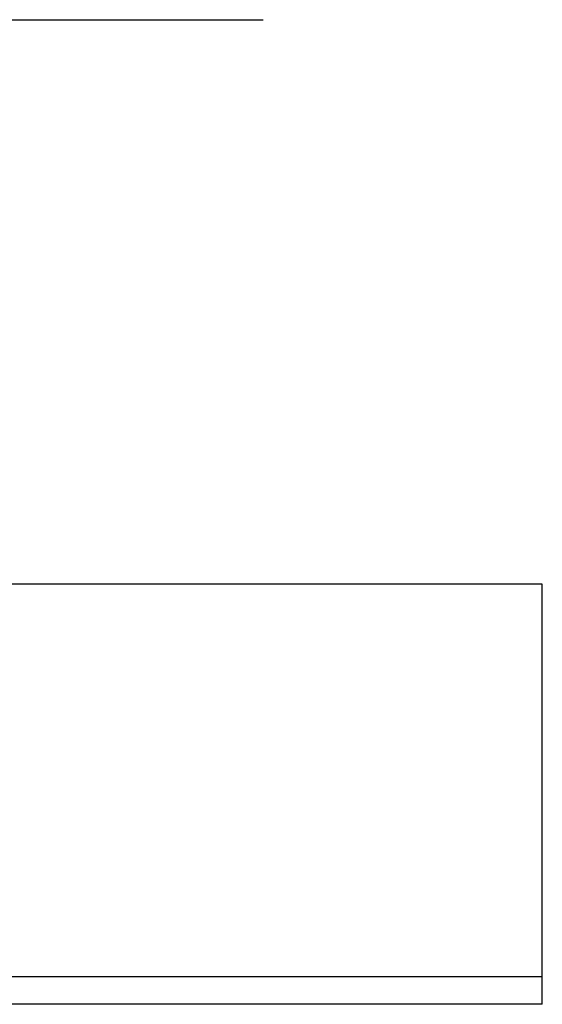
# Model space of a CAD drawing. Header units: millimetres. Extents: x 467 to 831, y 501 to 636.
# Tile 53 of 54: x 802 to 831, y 524 to 578. Entities that reach past the tile are written whole.
import ezdxf

# ---------------------------------------------------------------- set-up
doc = ezdxf.new("R2010")
doc.units = ezdxf.units.MM
doc.layers.add('2', color=7, linetype='CONTINUOUS')
doc.layers.add('DIM', color=4, linetype='CONTINUOUS')
doc.styles.add('DIM-7', font='SIMPLEX.shx', dxfattribs={"width": 0.7, "bigfont": 'chineset.shx'})
doc.dimstyles.new('CNS', dxfattribs={"dimtxt": 3.5, "dimasz": 2.5, "dimexe": 1, "dimexo": 1.5, "dimgap": 1, "dimtad": 1, "dimdsep": 46, "dimtxsty": 'DIM-7', "dimcen": 0.09, "dimclrd": 4, "dimclre": 4, "dimclrt": 4, "dimadec": 0, "dimazin": 0, "dimtfac": 1, "dimtix": 1, "dimtmove": 2, "dimatfit": 3, "dimfxl": 1, "dimtvp": 0.971429, "dimtolj": 1, "dimarcsym": 0})

msp = doc.modelspace()

# ---------------------------------------------------------------- linework, layer by layer
at = {"layer": '2', "color": 0, "linetype": 'Continuous'}
for p, q in [((830.772, 547.056), (787.422, 547.056)), ((830.772, 546.649), (830.772, 547.056)), ((830.772, 544.696), (830.772, 546.649)), ((830.772, 544.204), (830.772, 544.696)), ((830.772, 542.407), (830.772, 544.204)), ((830.772, 541.916), (830.772, 542.407)), ((830.772, 539.725), (830.772, 541.916)), ((830.772, 539.416), (830.772, 539.725)), ((830.772, 538.963), (830.772, 539.416)), ((830.772, 538.468), (830.772, 538.963)), ((830.772, 534.546), (830.772, 538.468)), ((830.772, 534.051), (830.772, 534.546)), ((830.772, 531.261), (830.772, 534.051)), ((830.772, 530.766), (830.772, 531.261)), ((830.772, 525.556), (830.772, 530.766)), ((830.772, 524.056), (830.772, 525.556))]:
    msp.add_line(p, q, dxfattribs=at)
for points in [[(830.772, 525.556), (641.695, 525.556)], [(830.772, 524.056), (598.272, 524.056)]]:
    msp.add_open_spline(points, degree=1, dxfattribs=at)

# ---------------------------------------------------------------- leaders
at = {"layer": 'DIM', "color": 0, "annotation_type": 0, "has_hookline": 1, "hookline_direction": 0, "text_width": 19.075}
msp.add_leader([(778.922, 560.056), (791.454, 577.946), (795.204, 577.946)], dimstyle='CNS', override={"dimscale": 1.5, "dimgap": 0.8, "dimtad": 1, "dimclrd": 7, "dimclre": 4, "dimadec": 2, "dimazin": 2, "dimtm": 1e-09, "dimtfac": 0.6, "dimtmove": 1}, dxfattribs=at)

doc.saveas('drawing.dxf')
